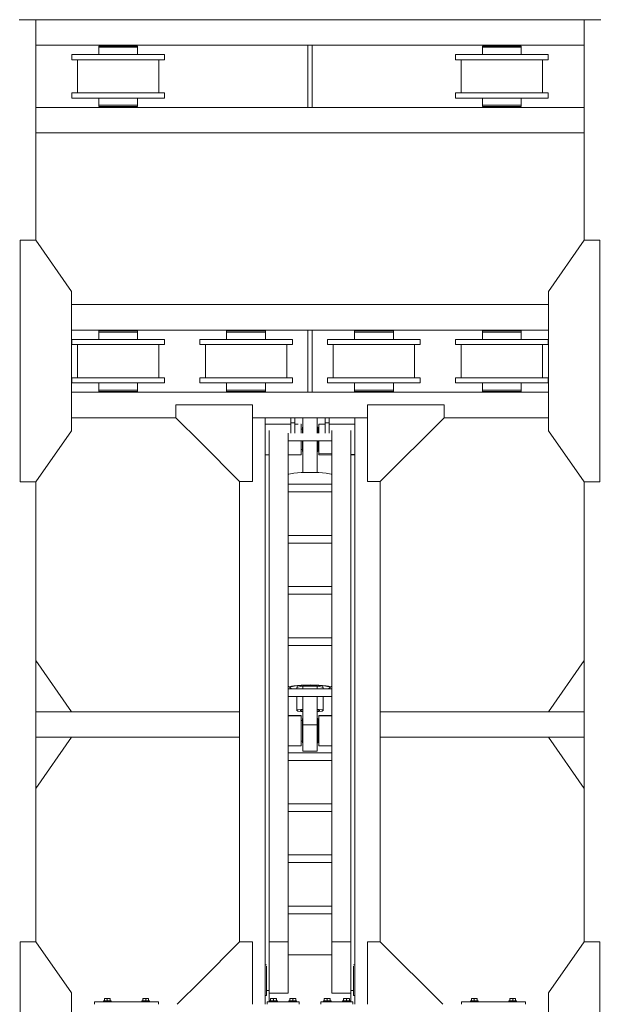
# Model space of a CAD drawing. Header units: millimetres. Extents: x 11264 to 19674, y -752784 to -746844.
# Tile 52 of 56: x 17952 to 18301, y -748129 to -747536. Entities that reach past the tile are written whole.
import ezdxf

# ---------------------------------------------------------------- set-up
doc = ezdxf.new("R2010")
doc.units = ezdxf.units.MM
doc.header["$MEASUREMENT"] = 0
doc.linetypes.add('DGN Style 1', pattern=[238.072395, 0.396127, -237.676268])
for name, color, linetype, lineweight in [('Main Cradle', 7, 'Continuous', 0), ('Main Cradle Blocks', 7, 'Continuous', 0), ('Main Cradle Hydraulic Arm Support', 7, 'Continuous', 0)]:
    doc.layers.add(name, color=color, linetype=linetype, lineweight=lineweight)

# ---------------------------------------------------------------- blocks, each defined once
blk = doc.blocks.new('*U103')
at = {"layer": 'Main Cradle', "color": 7, "linetype": 'Continuous', "lineweight": 0}
for p, q in [((-74.9, 1122.6), (-174.9, 1122.6)), ((59.1, 1122.6), (-58.9, 1122.6)), ((175.1, 1122.6), (75.1, 1122.6)), ((-932.6, -28), (-1072.5, 172)), ((932.6, -28), (1072.6, 172)), ((-1072.6, -328), (-932.6, -128)), ((1072.6, -328), (932.6, -128))]:
    blk.add_line(p, q, dxfattribs=at)
at = {"layer": 'Main Cradle Hydraulic Arm Support', "color": 7, "linetype": 'Continuous', "lineweight": 0, "ltscale": 0.154083}
for p, q in [((525.1, 1172.6), (427.5, 1172.6)), ((427.5, -1081), (519.1, -1172.6))]:
    blk.add_line(p, q, dxfattribs=at)
at = {"layer": 'Main Cradle Hydraulic Arm Support', "color": 7, "linetype": 'Continuous', "lineweight": 0}
for p, q in [((-174.9, -1172.6), (-174.9, 1122.6)), ((-74.9, 1102.6), (-74.9, 1122.6)), ((-58.9, 1122.6), (-74.9, 1122.6)), ((-58.9, 1122.6), (-58.9, 1102.6)), ((59.1, 1122.6), (59.1, 1102.6)), ((59.1, 1122.6), (75.1, 1122.6)), ((75.1, 1102.6), (75.1, 1122.6)), ((175.1, -1172.6), (175.1, 1122.6)), ((-74.9, 1097.6), (-174.9, 1097.6)), ((-74.9, 1061.9), (-74.9, 1102.6)), ((-74.9, 1102.6), (-58.9, 1102.6)), ((-58.9, 1102.6), (-58.9, 1061.9)), ((-37.7, 1097.6), (-58.9, 1097.6)), ((-35, 1097.6), (-35.5, 1097.6)), ((-35, 1097.6), (-35, 1093.1)), ((-27.5, 1085), (-30, 1085)), ((30, 1085), (27.5, 1085)), ((35, 1093.1), (35, 1097.6)), ((35, 1097.6), (35.9, 1097.6)), ((45.8, 1097.6), (59.1, 1097.6)), ((75.1, 1102.6), (59.1, 1102.6)), ((59.1, 1102.6), (59.1, 1061.9)), ((75.1, 1061.9), (75.1, 1102.6)), ((75.1, 1097.6), (175.1, 1097.6)), ((-160, -927.7), (-160, 1072.6)), ((-85, -927.7), (-85, 1072.6)), ((-30, 1077.6), (-35, 1077.6)), ((-35, 1077.6), (-30, 1077.6)), ((35, 1077.6), (30, 1077.6)), ((30, 1077.6), (35, 1077.6)), ((30, 1077.6), (35, 1077.6)), ((85.1, 1031.9), (85.1, 1061.9)), ((160.1, -927.7), (160.1, 1072.6)), ((85.1, 1031.9), (-85, 1031.9)), ((85.1, 1031.9), (85.1, -927.7)), ((-160, 979), (-174.9, 978.6)), ((-174.9, 977.6), (-160, 977.6)), ((-160, 982.2), (-160, 982.2)), ((-35, 997.7), (-30, 997.7)), ((-30, 997.7), (-35, 997.7)), ((-30, 997.7), (-35, 997.7)), ((-35, 997.7), (-30, 997.7)), ((-35, 997.6), (-30, 997.6)), ((-27.5, 990.3), (-30, 990.3)), ((30, 990.3), (27.5, 990.3)), ((30, 997.7), (35, 997.7)), ((35, 997.7), (30, 997.7)), ((30, 997.7), (35, 997.7)), ((30, 997.6), (35, 997.6)), ((85.1, 977.6), (37.6, 977.6)), ((160.1, 982.2), (160.1, 982.2)), ((175.1, 977.6), (160.1, 977.6)), ((27.5, 908.6), (-27.5, 908.6)), ((83.2, 901.9), (85.1, 900.7)), ((-274.9, 872.6), (-274.9, -28)), ((85.1, 861.9), (-85, 861.9)), ((275.1, 872.6), (275.1, -28)), ((-85, 831.9), (85.1, 831.9)), ((-85, 661.9), (85.1, 661.9)), ((85.1, 631.9), (-85, 631.9)), ((-85, 461.9), (85.1, 461.9)), ((85.1, 431.9), (-85, 431.9)), ((-85, 261.9), (85.1, 261.9)), ((85.1, 231.9), (-85, 231.9)), ((-85, 61.9), (85.1, 61.9)), ((-51, 66.4), (-51, 61.9)), ((-50, 73.8), (-50, 67)), ((-27.5, 72.6), (-27.5, 61.9)), ((-27.5, 72.6), (27.5, 72.6)), ((27.5, 61.9), (27.5, 72.6)), ((50, 67), (50, 73.8)), ((51, 61.9), (51, 66.4)), ((80, 66.4), (80, 66.4)), ((85.1, 31.9), (-85, 31.9)), ((-51, 31.9), (-51, -23)), ((-27.5, 31.9), (-27.5, -78.9)), ((27.5, -78.9), (27.5, 31.9)), ((51, -23), (51, 31.9)), ((-1072.6, -28), (-274.9, -28)), ((-274.9, -28), (-274.9, -128)), ((427.5, -28), (275.1, -28)), ((275.1, -28), (275.1, -128)), ((1072.6, -28), (427.5, -28)), ((-85, -42.8), (-34.9, -42.9)), ((-34.9, -44.4), (-35, -44.4)), ((-34.9, -42.9), (-34.9, -44.4)), ((-30, -54.7), (-27.5, -54.7)), ((27.5, -54.7), (30, -54.7)), ((30, -62.4), (35, -62.4)), ((35, -42.9), (85.1, -42.9)), ((27.5, -78.9), (-27.5, -78.9)), ((27.5, -109.6), (27.5, -78.9)), ((-1072.6, -128), (-274.9, -128)), ((-274.9, -128), (-274.9, -928.6)), ((-274.9, -128), (-274.9, -128)), ((-30, -142.4), (-34.9, -142.4)), ((-27.5, -150), (-30, -150)), ((30, -150), (27.5, -150)), ((35, -142.4), (30, -142.4)), ((427.5, -128), (275.1, -128)), ((275.1, -128), (275.1, -928.6)), ((275.1, -128), (275.1, -128)), ((1072.6, -128), (427.5, -128)), ((-85, -188.1), (85.1, -188.1)), ((85.1, -218.1), (-85, -218.1)), ((-85, -388.1), (85.1, -388.1)), ((85.1, -418.1), (-85, -418.1)), ((-85, -588.1), (85.1, -588.1)), ((85.1, -618.1), (-85, -618.1)), ((-85, -788.1), (85.1, -788.1)), ((85.1, -818.1), (-85, -818.1)), ((-160, -874.9), (-160, -874.9)), ((160.1, -874.9), (160.1, -874.9)), ((-160, -1128.8), (-160, -927.7)), ((-160, -927.7), (-85, -927.7)), ((-85, -1128.8), (-85, -927.7)), ((85.1, -927.7), (85.1, -1128.8)), ((160.1, -927.7), (85.1, -927.7)), ((160.1, -927.7), (160.1, -1128.8)), ((-85, -978.8), (85.1, -978.8)), ((-174.9, -1018.8), (-170.7, -1018.8)), ((-170.7, -1018.8), (-169.7, -1018.8)), ((-169.7, -1018.8), (-169.6, -1018.8)), ((169.7, -1018.8), (169.8, -1018.8)), ((169.8, -1018.8), (170.8, -1018.8)), ((170.8, -1018.8), (175.1, -1018.8)), ((160.1, -1040.5), (160.1, -1078.8)), ((160.1, -1106.4), (160.1, -1106.4)), ((-170.1, -1138.8), (-174.9, -1138.8)), ((-160, -1118.6), (-169.6, -1118.6)), ((-160, -1118.6), (-169.6, -1118.6)), ((-169.6, -1118.8), (-160, -1118.8)), ((-160, -1128.8), (-85, -1128.8)), ((85.1, -1128.8), (160.1, -1128.8)), ((169.7, -1118.7), (160.1, -1118.7)), ((160.1, -1118.8), (169.7, -1118.8)), ((175.1, -1138.8), (170.2, -1138.8))]:
    blk.add_line(p, q, dxfattribs=at)
at = {"layer": 'Main Cradle Hydraulic Arm Support', "color": 7, "linetype": 'Continuous', "lineweight": 0, "ltscale": 0.154083, "extrusion": (0, 0, -1), "flags": 128}
for points in [[(524.9, 1172.6), (224.9, 1172.6), (224.9, 872.6), (274.9, 872.6), (524.9, 1122.6), (524.9, 1172.6)], [(-427.5, 1172.6), (-225.1, 1172.6), (-225.1, 872.6), (-275.1, 872.6), (-427.5, 1025.1)], [(-427.5, 1025.1), (-525.1, 1122.6), (-525.1, 1172.6)], [(224.9, -1172.6), (224.9, -928.6), (274.9, -928.6), (518.9, -1172.6)], [(-225.1, -1172.6), (-225.1, -928.6), (-275.1, -928.6), (-427.5, -1081)]]:
    blk.add_lwpolyline(points, dxfattribs=at)
at = {"layer": 'Main Cradle Hydraulic Arm Support', "color": 7, "linetype": 'Continuous', "lineweight": 0, "extrusion": (0, 0, -1), "flags": 128}
for points in [[(27.5, 1122.6), (27.5, 1108.5), (27.5, 1081.9), (27.5, 1061.9)], [(-27.5, 1122.6), (-27.5, 1108.5), (-27.5, 1081.9), (-27.5, 1061.9)], [(35, 1093.1), (35, 1080.1), (35, 1061.9)], [(30, 1061.9), (30, 1062.9), (30, 1076.6), (30, 1084.4), (30, 1085), (30, 1085)], [(-30, 1061.9), (-30, 1062.9), (-30, 1076.6), (-30, 1084.4), (-30, 1085), (-30, 1085)], [(-35, 1061.9), (-35, 1080.1), (-35, 1093.1)], [(-75.1, 1097.6), (-75.1, 1097.6), (-75.1, 1097.6)], [(35, 1031.9), (35, 1014.7), (35, 995.2), (35, 982.2), (85, 980.9)], [(30, 990.3), (30, 996.8), (30, 1009.6), (30, 1026.6), (30, 1031.9)], [(27.5, 1031.9), (27.5, 908.6), (27.5, 908)], [(-27.5, 1031.9), (-27.5, 908.6), (-27.5, 908)], [(-30, 990.3), (-30, 996.8), (-30, 1009.6), (-30, 1026.6), (-30, 1031.9)], [(-35.6, 977.6), (-35, 977.6), (-35, 982.2), (-35, 995.2), (-35, 1014.7), (-35, 1031.9)], [(85, 977.6), (35, 977.6), (35, 982.2), (85, 980.9)], [(-83.2, 901.9), (-63.7, 905.4), (-34.5, 907.8), (0, 908.6), (34.4, 907.8), (63.6, 905.4), (83.1, 901.9), (85, 900.7)], [(27.5, 908), (0, 908.6), (-27.5, 908)], [(-85.1, 69.5), (-83.2, 70.6), (-63.7, 74.1), (-34.5, 76.5), (0, 77.3), (34.4, 76.5), (63.6, 74.1), (83.1, 70.6), (85, 69.5)], [(85, 63.4), (83.1, 62.2), (81.4, 61.9)], [(-80, 66.4), (-74, 70.1), (-56.6, 73.3), (-30.7, 75.4), (0, 76.1), (30.6, 75.4), (56.5, 73.3), (73.9, 70.1), (80, 66.4), (80, 66.4)], [(80, 66.4), (73.9, 62.7), (69.6, 61.9)], [(27.5, 71.5), (36, 70.8), (47.1, 68.8), (51, 66.4), (51, 66.4)], [(-51, 66.4), (-47.2, 68.8), (-36.1, 70.8), (-27.5, 71.5)], [(-69.7, 61.9), (-74, 62.7), (-80, 66.4)], [(-81.5, 61.9), (-83.2, 62.2), (-85.1, 63.4)], [(274.9, -28.4), (274.9, -28), (274.9, -28)], [(27.5, -17.9), (36, -18.6), (47.1, -20.6), (51, -23), (47.1, -25.3), (36, -27.3), (27.5, -28)], [(38, -23), (35.1, -21.2), (27.5, -19.8)], [(27.5, -26.1), (35.1, -24.7), (38, -23)], [(-51, -23), (-47.2, -20.6), (-36.1, -18.6), (-27.5, -17.9)], [(-27.5, -19.8), (-35.2, -21.2), (-38, -23), (-35.2, -24.7), (-27.5, -26.1)], [(-27.5, -28), (-36.1, -27.3), (-47.2, -25.3), (-51, -23)], [(-275.1, -28), (-275.1, -28), (-275.1, -28.4)], [(85, -43.4), (34.9, -44.4), (34.9, -50.4), (34.9, -54.7), (34.9, -72.3), (34.9, -94.4), (34.9, -117.8), (34.9, -138.8), (34.9, -154.3), (34.9, -161.8), (85, -161.9)], [(30, -150), (30, -144.3), (30, -132.1), (30, -115.4), (30, -96.8), (30, -78.9), (30, -64.7), (30, -56.2), (30, -54.7)], [(-30, -150), (-30, -144.3), (-30, -132.1), (-30, -115.4), (-30, -96.8), (-30, -78.9), (-30, -64.7), (-30, -56.2), (-30, -54.7)], [(-35.1, -44.4), (-35, -44.4), (-35, -42.9)], [(-85.1, -161.8), (-35, -161.8), (-35, -154.3), (-35, -138.8), (-35, -117.8), (-35, -94.4), (-35, -72.3), (-35, -54.7), (-35, -44.4), (-85.1, -43.4)], [(-27.5, -109.6), (-27.5, -139.2), (-27.5, -163.3), (-27.5, -178.4), (-27.5, -182.2), (27.5, -182.2), (27.5, -178.4), (27.5, -163.3), (27.5, -139.2), (27.5, -109.6), (27.5, -78.9)], [(169.6, -1023.3), (169.6, -1036.3), (169.6, -1055.8), (169.6, -1078.8), (169.6, -1101.7), (169.6, -1121.2), (169.6, -1134.2), (169.6, -1138.8), (169.7, -1138.8)], [(-169.8, -1138.8), (-169.7, -1138.8), (-169.7, -1134.2), (-169.7, -1121.2), (-169.7, -1101.7), (-169.7, -1078.8), (-169.7, -1055.8), (-169.7, -1036.3), (-169.7, -1023.3)], [(160, -1162.6), (160, -1149.5), (160, -1128.8)], [(-160.1, -1128.8), (-160.1, -1149.5), (-160.1, -1162.6)]]:
    blk.add_lwpolyline(points, dxfattribs=at)
blk = doc.blocks.new('*U58')
at = {"layer": 'Main Cradle', "color": 7, "linetype": 'Continuous', "lineweight": 0}
for p, q in [((2492.56, 2278.47), (2482.56, 2278.47)), ((2492.56, 2278.47), (2823.1, 2278.47)), ((2492.56, 2278.47), (2492.56, 2145.46)), ((2823.1, 2278.47), (2823.1, 2145.46)), ((2823.1, 2278.47), (2833.1, 2278.47)), ((2492.56, 2263.06), (2656.59, 2263.06)), ((2530.52, 2262.6), (2554, 2262.6)), ((2530.52, 2262.6), (2536.1, 2262.6)), ((2530.52, 2262.6), (2530.52, 2261.83)), ((2530.52, 2261.83), (2554, 2261.83)), ((2530.52, 2261.83), (2554, 2261.83)), ((2530.52, 2261.83), (2530.52, 2261.83)), ((2530.52, 2261.83), (2530.52, 2257.44)), ((2536.1, 2263.06), (2536.1, 2262.6)), ((2548.43, 2262.6), (2536.1, 2262.6)), ((2548.43, 2262.6), (2548.43, 2263.06)), ((2548.43, 2262.6), (2554, 2262.6)), ((2548.43, 2262.6), (2548.43, 2262.6)), ((2548.43, 2261.83), (2548.43, 2261.83)), ((2554, 2261.83), (2554, 2262.6)), ((2554, 2257.44), (2554, 2261.83)), ((2659.06, 2263.06), (2823.1, 2263.06)), ((2761.65, 2262.6), (2785.13, 2262.6)), ((2761.65, 2262.6), (2767.23, 2262.6)), ((2761.65, 2262.6), (2761.65, 2261.83)), ((2761.65, 2261.83), (2785.13, 2261.83)), ((2761.65, 2261.83), (2785.13, 2261.83)), ((2761.65, 2261.83), (2761.65, 2261.83)), ((2761.65, 2261.83), (2761.65, 2257.44)), ((2767.23, 2263.06), (2767.23, 2262.6)), ((2779.55, 2262.6), (2767.23, 2262.6)), ((2779.55, 2262.6), (2779.55, 2263.06)), ((2779.55, 2262.6), (2785.13, 2262.6)), ((2779.55, 2262.6), (2779.55, 2262.6)), ((2779.55, 2261.83), (2779.55, 2261.83)), ((2785.13, 2261.83), (2785.13, 2262.6)), ((2785.13, 2257.44), (2785.13, 2261.83)), ((2514.34, 2257.44), (2530.52, 2257.44)), ((2514.34, 2257.44), (2514.34, 2254.36)), ((2514.34, 2257.44), (2570.18, 2257.44)), ((2554, 2257.44), (2530.52, 2257.44)), ((2554, 2257.44), (2570.18, 2257.44)), ((2554, 2257.44), (2554, 2257.44)), ((2570.18, 2254.36), (2570.18, 2257.44)), ((2745.47, 2257.44), (2761.65, 2257.44)), ((2745.47, 2257.44), (2745.47, 2254.36)), ((2745.47, 2257.44), (2801.31, 2257.44)), ((2785.13, 2257.44), (2761.65, 2257.44)), ((2785.13, 2257.44), (2801.31, 2257.44)), ((2785.13, 2257.44), (2785.13, 2257.44)), ((2801.31, 2254.36), (2801.31, 2257.44)), ((2514.34, 2254.36), (2570.18, 2254.36)), ((2517.76, 2254.36), (2530.52, 2254.36)), ((2517.76, 2254.36), (2517.76, 2234.33)), ((2517.76, 2254.36), (2566.76, 2254.36)), ((2530.52, 2254.36), (2522.39, 2254.36)), ((2562.14, 2254.36), (2522.39, 2254.36)), ((2554, 2254.36), (2566.76, 2254.36)), ((2562.14, 2254.36), (2554, 2254.36)), ((2554, 2254.36), (2554, 2254.36)), ((2566.76, 2234.33), (2566.76, 2254.36)), ((2745.47, 2254.36), (2801.31, 2254.36)), ((2748.89, 2254.36), (2761.65, 2254.36)), ((2748.89, 2254.36), (2748.89, 2234.33)), ((2748.89, 2254.36), (2797.89, 2254.36)), ((2761.65, 2254.36), (2753.51, 2254.36)), ((2793.27, 2254.36), (2753.51, 2254.36)), ((2785.13, 2254.36), (2797.89, 2254.36)), ((2793.27, 2254.36), (2785.13, 2254.36)), ((2785.13, 2254.36), (2785.13, 2254.36)), ((2797.89, 2234.33), (2797.89, 2254.36)), ((2514.34, 2234.33), (2517.76, 2234.33)), ((2514.34, 2234.33), (2514.34, 2231.24)), ((2514.34, 2234.33), (2570.18, 2234.33)), ((2530.52, 2234.33), (2522.39, 2234.33)), ((2562.14, 2234.33), (2554, 2234.33)), ((2566.76, 2234.33), (2570.18, 2234.33)), ((2570.18, 2231.24), (2570.18, 2234.33)), ((2745.47, 2234.33), (2748.89, 2234.33)), ((2745.47, 2234.33), (2745.47, 2231.24)), ((2745.47, 2234.33), (2801.31, 2234.33)), ((2761.65, 2234.33), (2753.51, 2234.33)), ((2793.27, 2234.33), (2785.13, 2234.33)), ((2797.89, 2234.33), (2801.31, 2234.33)), ((2801.31, 2231.24), (2801.31, 2234.33)), ((2514.34, 2231.24), (2570.18, 2231.24)), ((2530.52, 2231.24), (2530.52, 2226.85)), ((2530.52, 2226.85), (2554, 2226.85)), ((2530.52, 2226.85), (2530.52, 2226.08)), ((2530.52, 2226.85), (2554, 2226.85)), ((2530.52, 2226.08), (2554, 2226.08)), ((2536.1, 2226.08), (2536.1, 2225.62)), ((2548.43, 2226.08), (2548.43, 2226.08)), ((2548.43, 2225.62), (2548.43, 2226.08)), ((2554, 2231.24), (2554, 2231.24)), ((2554, 2226.85), (2554, 2231.24)), ((2554, 2226.85), (2554, 2226.85)), ((2554, 2226.08), (2554, 2226.85)), ((2745.47, 2231.24), (2801.31, 2231.24)), ((2761.65, 2231.24), (2761.65, 2226.85)), ((2761.65, 2226.85), (2785.13, 2226.85)), ((2761.65, 2226.85), (2761.65, 2226.08)), ((2761.65, 2226.85), (2785.13, 2226.85)), ((2761.65, 2226.08), (2785.13, 2226.08)), ((2767.23, 2226.08), (2767.23, 2225.62)), ((2779.55, 2226.08), (2779.55, 2226.08)), ((2779.55, 2225.62), (2779.55, 2226.08)), ((2785.13, 2231.24), (2785.13, 2231.24)), ((2785.13, 2226.85), (2785.13, 2231.24)), ((2785.13, 2226.85), (2785.13, 2226.85)), ((2785.13, 2226.08), (2785.13, 2226.85)), ((2492.56, 2225.62), (2656.59, 2225.62)), ((2659.06, 2225.62), (2823.1, 2225.62)), ((2492.56, 2210.21), (2823.1, 2210.21)), ((2514.13, 2106.79), (2801.52, 2106.79)), ((2514.13, 2091.38), (2656.59, 2091.38)), ((2530.52, 2090.91), (2554, 2090.91)), ((2530.52, 2090.91), (2536.1, 2090.91)), ((2530.52, 2090.91), (2530.52, 2090.14)), ((2530.52, 2090.14), (2554, 2090.14)), ((2530.52, 2090.14), (2554, 2090.14)), ((2530.52, 2090.14), (2530.52, 2090.14)), ((2530.52, 2090.14), (2530.52, 2085.75)), ((2536.1, 2091.38), (2536.1, 2090.91)), ((2548.43, 2090.91), (2536.1, 2090.91)), ((2548.43, 2090.91), (2548.43, 2091.38)), ((2548.43, 2090.91), (2554, 2090.91)), ((2548.43, 2090.91), (2548.43, 2090.91)), ((2548.43, 2090.14), (2548.43, 2090.14)), ((2554, 2090.14), (2554, 2090.91)), ((2554, 2085.75), (2554, 2090.14)), ((2607.56, 2090.91), (2631.05, 2090.91)), ((2607.56, 2090.91), (2613.14, 2090.91)), ((2607.56, 2090.91), (2607.56, 2090.14)), ((2607.56, 2090.14), (2631.05, 2090.14)), ((2607.56, 2090.14), (2631.05, 2090.14)), ((2607.56, 2090.14), (2607.56, 2090.14)), ((2607.56, 2090.14), (2607.56, 2085.75)), ((2613.14, 2091.38), (2613.14, 2090.91)), ((2625.47, 2090.91), (2613.14, 2090.91)), ((2625.47, 2090.91), (2625.47, 2091.38)), ((2625.47, 2090.91), (2631.05, 2090.91)), ((2625.47, 2090.91), (2625.47, 2090.91)), ((2625.47, 2090.14), (2625.47, 2090.14)), ((2631.05, 2090.14), (2631.05, 2090.91)), ((2631.05, 2085.75), (2631.05, 2090.14)), ((2659.06, 2091.38), (2801.52, 2091.38)), ((2684.61, 2090.91), (2708.09, 2090.91)), ((2684.61, 2090.91), (2690.18, 2090.91)), ((2684.61, 2090.91), (2684.61, 2090.14)), ((2684.61, 2090.14), (2708.09, 2090.14)), ((2684.61, 2090.14), (2708.09, 2090.14)), ((2684.61, 2090.14), (2684.61, 2090.14)), ((2684.61, 2090.14), (2684.61, 2085.75)), ((2690.18, 2091.38), (2690.18, 2090.91)), ((2702.51, 2090.91), (2690.18, 2090.91)), ((2702.51, 2090.91), (2702.51, 2091.38)), ((2702.51, 2090.91), (2708.09, 2090.91)), ((2702.51, 2090.91), (2702.51, 2090.91)), ((2702.51, 2090.14), (2702.51, 2090.14)), ((2708.09, 2090.14), (2708.09, 2090.91)), ((2708.09, 2085.75), (2708.09, 2090.14)), ((2761.65, 2090.91), (2785.13, 2090.91)), ((2761.65, 2090.91), (2767.23, 2090.91)), ((2761.65, 2090.91), (2761.65, 2090.14)), ((2761.65, 2090.14), (2785.13, 2090.14)), ((2761.65, 2090.14), (2785.13, 2090.14)), ((2761.65, 2090.14), (2761.65, 2090.14)), ((2761.65, 2090.14), (2761.65, 2085.75)), ((2767.23, 2091.38), (2767.23, 2090.91)), ((2779.55, 2090.91), (2767.23, 2090.91)), ((2779.55, 2090.91), (2779.55, 2091.38)), ((2779.55, 2090.91), (2785.13, 2090.91)), ((2779.55, 2090.91), (2779.55, 2090.91)), ((2779.55, 2090.14), (2779.55, 2090.14)), ((2785.13, 2090.14), (2785.13, 2090.91)), ((2785.13, 2085.75), (2785.13, 2090.14)), ((2514.34, 2085.75), (2530.52, 2085.75)), ((2514.34, 2085.75), (2514.34, 2082.67)), ((2514.34, 2085.75), (2570.18, 2085.75)), ((2554, 2085.75), (2530.52, 2085.75)), ((2554, 2085.75), (2570.18, 2085.75)), ((2554, 2085.75), (2554, 2085.75)), ((2570.18, 2082.67), (2570.18, 2085.75)), ((2591.39, 2085.75), (2607.56, 2085.75)), ((2591.39, 2085.75), (2591.39, 2082.67)), ((2591.39, 2085.75), (2647.23, 2085.75)), ((2631.05, 2085.75), (2607.56, 2085.75)), ((2631.05, 2085.75), (2647.23, 2085.75)), ((2631.05, 2085.75), (2631.05, 2085.75)), ((2647.23, 2082.67), (2647.23, 2085.75)), ((2668.43, 2085.75), (2684.61, 2085.75)), ((2668.43, 2085.75), (2668.43, 2082.67)), ((2668.43, 2085.75), (2724.27, 2085.75)), ((2708.09, 2085.75), (2684.61, 2085.75)), ((2708.09, 2085.75), (2724.27, 2085.75)), ((2708.09, 2085.75), (2708.09, 2085.75)), ((2724.27, 2082.67), (2724.27, 2085.75)), ((2745.47, 2085.75), (2761.65, 2085.75)), ((2745.47, 2085.75), (2745.47, 2082.67)), ((2745.47, 2085.75), (2801.31, 2085.75)), ((2785.13, 2085.75), (2761.65, 2085.75)), ((2785.13, 2085.75), (2801.31, 2085.75)), ((2785.13, 2085.75), (2785.13, 2085.75)), ((2801.31, 2082.67), (2801.31, 2085.75)), ((2514.34, 2082.67), (2570.18, 2082.67)), ((2517.76, 2082.67), (2530.52, 2082.67)), ((2517.76, 2082.67), (2517.76, 2062.64)), ((2517.76, 2082.67), (2566.76, 2082.67)), ((2530.52, 2082.67), (2522.39, 2082.67)), ((2562.14, 2082.67), (2522.39, 2082.67)), ((2554, 2082.67), (2566.76, 2082.67)), ((2562.14, 2082.67), (2554, 2082.67)), ((2554, 2082.67), (2554, 2082.67)), ((2566.76, 2062.64), (2566.76, 2082.67)), ((2591.39, 2082.67), (2647.23, 2082.67)), ((2594.81, 2082.67), (2607.56, 2082.67)), ((2594.81, 2082.67), (2594.81, 2062.64)), ((2594.81, 2082.67), (2643.8, 2082.67)), ((2607.56, 2082.67), (2599.43, 2082.67)), ((2639.18, 2082.67), (2599.43, 2082.67)), ((2631.05, 2082.67), (2643.8, 2082.67)), ((2639.18, 2082.67), (2631.05, 2082.67)), ((2631.05, 2082.67), (2631.05, 2082.67)), ((2643.8, 2062.64), (2643.8, 2082.67)), ((2668.43, 2082.67), (2724.27, 2082.67)), ((2671.85, 2082.67), (2684.61, 2082.67)), ((2671.85, 2082.67), (2671.85, 2062.64)), ((2671.85, 2082.67), (2720.85, 2082.67)), ((2684.61, 2082.67), (2676.47, 2082.67)), ((2716.22, 2082.67), (2676.47, 2082.67)), ((2708.09, 2082.67), (2720.85, 2082.67)), ((2716.22, 2082.67), (2708.09, 2082.67)), ((2708.09, 2082.67), (2708.09, 2082.67)), ((2720.85, 2062.64), (2720.85, 2082.67)), ((2745.47, 2082.67), (2801.31, 2082.67)), ((2748.89, 2082.67), (2761.65, 2082.67)), ((2748.89, 2082.67), (2748.89, 2062.64)), ((2748.89, 2082.67), (2797.89, 2082.67)), ((2761.65, 2082.67), (2753.51, 2082.67)), ((2793.27, 2082.67), (2753.51, 2082.67)), ((2785.13, 2082.67), (2797.89, 2082.67)), ((2793.27, 2082.67), (2785.13, 2082.67)), ((2785.13, 2082.67), (2785.13, 2082.67)), ((2797.89, 2062.64), (2797.89, 2082.67)), ((2514.34, 2062.64), (2517.76, 2062.64)), ((2514.34, 2062.64), (2514.34, 2059.56)), ((2514.34, 2062.64), (2570.18, 2062.64)), ((2530.52, 2062.64), (2522.39, 2062.64)), ((2562.14, 2062.64), (2554, 2062.64)), ((2566.76, 2062.64), (2570.18, 2062.64)), ((2570.18, 2059.56), (2570.18, 2062.64)), ((2591.39, 2062.64), (2594.81, 2062.64)), ((2591.39, 2062.64), (2591.39, 2059.56)), ((2591.39, 2062.64), (2647.23, 2062.64)), ((2607.56, 2062.64), (2599.43, 2062.64)), ((2639.18, 2062.64), (2631.05, 2062.64)), ((2643.8, 2062.64), (2647.23, 2062.64)), ((2647.23, 2059.56), (2647.23, 2062.64)), ((2668.43, 2062.64), (2671.85, 2062.64)), ((2668.43, 2062.64), (2668.43, 2059.56)), ((2668.43, 2062.64), (2724.27, 2062.64)), ((2684.61, 2062.64), (2676.47, 2062.64)), ((2716.22, 2062.64), (2708.09, 2062.64)), ((2720.85, 2062.64), (2724.27, 2062.64)), ((2724.27, 2059.56), (2724.27, 2062.64)), ((2745.47, 2062.64), (2748.89, 2062.64)), ((2745.47, 2062.64), (2745.47, 2059.56)), ((2745.47, 2062.64), (2801.31, 2062.64)), ((2761.65, 2062.64), (2753.51, 2062.64)), ((2793.27, 2062.64), (2785.13, 2062.64)), ((2797.89, 2062.64), (2801.31, 2062.64)), ((2801.31, 2059.56), (2801.31, 2062.64)), ((2514.13, 2053.93), (2656.59, 2053.93)), ((2514.34, 2059.56), (2570.18, 2059.56)), ((2530.52, 2059.56), (2530.52, 2055.17)), ((2530.52, 2055.17), (2554, 2055.17)), ((2530.52, 2055.17), (2530.52, 2054.4)), ((2530.52, 2055.17), (2554, 2055.17)), ((2530.52, 2054.4), (2554, 2054.4)), ((2536.1, 2054.4), (2536.1, 2053.93)), ((2548.43, 2054.4), (2548.43, 2054.4)), ((2548.43, 2053.93), (2548.43, 2054.4)), ((2554, 2059.56), (2554, 2059.56)), ((2554, 2055.17), (2554, 2059.56)), ((2554, 2055.17), (2554, 2055.17)), ((2554, 2054.4), (2554, 2055.17)), ((2591.39, 2059.56), (2647.23, 2059.56)), ((2607.56, 2059.56), (2607.56, 2055.17)), ((2607.56, 2055.17), (2631.05, 2055.17)), ((2607.56, 2055.17), (2607.56, 2054.4)), ((2607.56, 2055.17), (2631.05, 2055.17)), ((2607.56, 2054.4), (2631.05, 2054.4)), ((2613.14, 2054.4), (2613.14, 2053.93)), ((2625.47, 2054.4), (2625.47, 2054.4)), ((2625.47, 2053.93), (2625.47, 2054.4)), ((2631.05, 2059.56), (2631.05, 2059.56)), ((2631.05, 2055.17), (2631.05, 2059.56)), ((2631.05, 2055.17), (2631.05, 2055.17)), ((2631.05, 2054.4), (2631.05, 2055.17)), ((2659.06, 2053.93), (2801.52, 2053.93)), ((2668.43, 2059.56), (2724.27, 2059.56)), ((2684.61, 2059.56), (2684.61, 2055.17)), ((2684.61, 2055.17), (2708.09, 2055.17)), ((2684.61, 2055.17), (2684.61, 2054.4)), ((2684.61, 2055.17), (2708.09, 2055.17)), ((2684.61, 2054.4), (2708.09, 2054.4)), ((2690.18, 2054.4), (2690.18, 2053.93)), ((2702.51, 2054.4), (2702.51, 2054.4)), ((2702.51, 2053.93), (2702.51, 2054.4)), ((2708.09, 2059.56), (2708.09, 2059.56)), ((2708.09, 2055.17), (2708.09, 2059.56)), ((2708.09, 2055.17), (2708.09, 2055.17)), ((2708.09, 2054.4), (2708.09, 2055.17)), ((2745.47, 2059.56), (2801.31, 2059.56)), ((2761.65, 2059.56), (2761.65, 2055.17)), ((2761.65, 2055.17), (2785.13, 2055.17)), ((2761.65, 2055.17), (2761.65, 2054.4)), ((2761.65, 2055.17), (2785.13, 2055.17)), ((2761.65, 2054.4), (2785.13, 2054.4)), ((2767.23, 2054.4), (2767.23, 2053.93)), ((2779.55, 2054.4), (2779.55, 2054.4)), ((2779.55, 2053.93), (2779.55, 2054.4)), ((2785.13, 2059.56), (2785.13, 2059.56)), ((2785.13, 2055.17), (2785.13, 2059.56)), ((2785.13, 2055.17), (2785.13, 2055.17)), ((2785.13, 2054.4), (2785.13, 2055.17)), ((2514.13, 2038.53), (2576.93, 2038.53)), ((2630.86, 2038.53), (2646.27, 2038.53)), ((2648.73, 2038.53), (2666.92, 2038.53)), ((2669.38, 2038.53), (2684.79, 2038.53)), ((2738.72, 2038.53), (2801.52, 2038.53)), ((2492.56, 1999.85), (2492.56, 1815.01)), ((2823.1, 1999.85), (2823.1, 1815.01)), ((2492.56, 1815.01), (2492.56, 1722.62)), ((2823.1, 1815.01), (2823.1, 1722.62))]:
    blk.add_line(p, q, dxfattribs=at)
at = {"layer": 'Main Cradle', "color": 7, "linetype": 'Continuous', "lineweight": 0, "ltscale": 0.154083, "flags": 128}
for points in [[(2656.59, 2263.06), (2659.06, 2263.06), (2659.06, 2225.62), (2656.59, 2225.62), (2656.59, 2263.06)], [(2656.59, 2091.38), (2659.06, 2091.38), (2659.06, 2053.93), (2656.59, 2053.93), (2656.59, 2091.38)]]:
    blk.add_lwpolyline(points, dxfattribs=at)
at = {"layer": 'Main Cradle', "color": 7, "linetype": 'Continuous', "lineweight": 0, "flags": 128}
for points in [[(2492.56, 1999.85), (2514.13, 2030.67), (2514.13, 2114.64), (2492.56, 2145.46), (2483.31, 2145.46), (2483.31, 1999.85), (2492.56, 1999.85)], [(2823.1, 1999.85), (2801.52, 2030.67), (2801.52, 2114.64), (2823.09, 2145.46), (2832.34, 2145.46), (2832.34, 1999.85), (2823.1, 1999.85)], [(2492.56, 1577.01), (2514.13, 1607.82), (2514.13, 1691.8), (2492.56, 1722.62), (2483.31, 1722.62), (2483.31, 1577.01), (2492.56, 1577.01)], [(2823.1, 1577.01), (2801.52, 1607.82), (2801.52, 1691.8), (2823.09, 1722.62), (2832.34, 1722.62), (2832.34, 1577.01), (2823.1, 1577.01)]]:
    blk.add_lwpolyline(points, dxfattribs=at)
at = {"layer": 'Main Cradle Blocks', "color": 7, "linetype": 'Continuous', "lineweight": 0}
for p, q in [((2566.53, 1686.41), (2528.01, 1686.41)), ((2528.01, 1684.87), (2528.01, 1686.41)), ((2533.4, 1686.87), (2533.4, 1686.41)), ((2533.4, 1686.87), (2538.03, 1686.87)), ((2533.4, 1686.41), (2538.03, 1686.41)), ((2533.93, 1688.41), (2534.82, 1688.41)), ((2533.93, 1686.87), (2533.93, 1688.13)), ((2534.82, 1688.41), (2536.61, 1688.41)), ((2535.72, 1686.87), (2535.72, 1688.13)), ((2536.61, 1688.41), (2537.5, 1688.41)), ((2537.5, 1686.87), (2537.5, 1688.13)), ((2538.03, 1686.41), (2538.03, 1686.87)), ((2556.52, 1686.87), (2556.52, 1686.41)), ((2561.14, 1686.87), (2556.52, 1686.87)), ((2561.14, 1686.41), (2556.52, 1686.41)), ((2557.94, 1688.41), (2557.04, 1688.41)), ((2557.04, 1686.87), (2557.04, 1688.13)), ((2559.72, 1688.41), (2557.94, 1688.41)), ((2558.83, 1686.87), (2558.83, 1688.13)), ((2560.61, 1688.41), (2559.72, 1688.41)), ((2560.61, 1686.87), (2560.61, 1688.13)), ((2561.14, 1686.41), (2561.14, 1686.87)), ((2566.53, 1684.87), (2566.53, 1686.41)), ((2632.02, 1684.87), (2632.02, 1686.41)), ((2651.28, 1686.41), (2632.02, 1686.41)), ((2633.56, 1686.87), (2633.56, 1686.41)), ((2633.56, 1686.87), (2638.18, 1686.87)), ((2633.56, 1686.41), (2638.18, 1686.41)), ((2634.08, 1688.41), (2634.98, 1688.41)), ((2634.08, 1686.87), (2634.08, 1688.13)), ((2634.98, 1688.41), (2636.76, 1688.41)), ((2635.87, 1686.87), (2635.87, 1688.13)), ((2636.76, 1688.41), (2637.65, 1688.41)), ((2637.65, 1686.87), (2637.65, 1688.13)), ((2638.18, 1686.41), (2638.18, 1686.87)), ((2645.11, 1686.87), (2645.11, 1686.41)), ((2649.74, 1686.87), (2645.11, 1686.87)), ((2649.74, 1686.41), (2645.11, 1686.41)), ((2646.53, 1688.41), (2645.64, 1688.41)), ((2645.64, 1686.87), (2645.64, 1688.13)), ((2648.32, 1688.41), (2646.53, 1688.41)), ((2647.43, 1686.87), (2647.43, 1688.13)), ((2649.21, 1688.41), (2648.32, 1688.41)), ((2649.21, 1686.87), (2649.21, 1688.13)), ((2649.74, 1686.41), (2649.74, 1686.87)), ((2651.28, 1684.87), (2651.28, 1686.41)), ((2664.37, 1684.87), (2664.37, 1686.41)), ((2664.37, 1686.41), (2683.63, 1686.41)), ((2665.92, 1686.87), (2665.92, 1686.41)), ((2665.92, 1686.87), (2670.54, 1686.87)), ((2665.92, 1686.41), (2670.54, 1686.41)), ((2666.44, 1688.41), (2667.33, 1688.41)), ((2666.44, 1686.87), (2666.44, 1688.13)), ((2667.33, 1688.41), (2669.12, 1688.41)), ((2668.23, 1686.87), (2668.23, 1688.13)), ((2669.12, 1688.41), (2670.01, 1688.41)), ((2670.01, 1686.87), (2670.01, 1688.13)), ((2670.54, 1686.41), (2670.54, 1686.87)), ((2677.47, 1686.87), (2677.47, 1686.41)), ((2682.09, 1686.87), (2677.47, 1686.87)), ((2682.09, 1686.41), (2677.47, 1686.41)), ((2678.89, 1688.41), (2678, 1688.41)), ((2678, 1686.87), (2678, 1688.13)), ((2680.68, 1688.41), (2678.89, 1688.41)), ((2679.78, 1686.87), (2679.78, 1688.13)), ((2681.57, 1688.41), (2680.68, 1688.41)), ((2681.57, 1686.87), (2681.57, 1688.13)), ((2682.09, 1686.41), (2682.09, 1686.87)), ((2683.63, 1684.87), (2683.63, 1686.41)), ((2749.12, 1684.87), (2749.12, 1686.41)), ((2749.12, 1686.41), (2787.64, 1686.41)), ((2754.51, 1686.87), (2754.51, 1686.41)), ((2754.51, 1686.87), (2759.14, 1686.87)), ((2754.51, 1686.41), (2759.14, 1686.41)), ((2755.04, 1688.41), (2755.93, 1688.41)), ((2755.04, 1686.87), (2755.04, 1688.13)), ((2755.93, 1688.41), (2757.72, 1688.41)), ((2756.82, 1686.87), (2756.82, 1688.13)), ((2757.72, 1688.41), (2758.61, 1688.41)), ((2758.61, 1686.87), (2758.61, 1688.13)), ((2759.14, 1686.41), (2759.14, 1686.87)), ((2777.63, 1686.87), (2777.63, 1686.41)), ((2782.25, 1686.87), (2777.63, 1686.87)), ((2782.25, 1686.41), (2777.63, 1686.41)), ((2779.04, 1688.41), (2778.15, 1688.41)), ((2778.15, 1686.87), (2778.15, 1688.13)), ((2780.83, 1688.41), (2779.04, 1688.41)), ((2779.94, 1686.87), (2779.94, 1688.13)), ((2781.72, 1688.41), (2780.83, 1688.41)), ((2781.72, 1686.87), (2781.72, 1688.13)), ((2782.25, 1686.41), (2782.25, 1686.87)), ((2787.64, 1684.87), (2787.64, 1686.41))]:
    blk.add_line(p, q, dxfattribs=at)
for points in [[(2533.93, 1688.13), (2534.21, 1688.29), (2534.51, 1688.41), (2534.82, 1688.41)], [(2535.72, 1688.13), (2535.99, 1688.29), (2536.29, 1688.41), (2536.61, 1688.41)], [(2558.83, 1688.13), (2558.55, 1688.29), (2558.25, 1688.41), (2557.94, 1688.41)], [(2560.61, 1688.13), (2560.34, 1688.29), (2560.03, 1688.41), (2559.72, 1688.41)], [(2634.08, 1688.13), (2634.36, 1688.29), (2634.66, 1688.41), (2634.98, 1688.41)], [(2635.87, 1688.13), (2636.15, 1688.29), (2636.45, 1688.41), (2636.76, 1688.41)], [(2647.43, 1688.13), (2647.15, 1688.29), (2646.85, 1688.41), (2646.53, 1688.41)], [(2649.21, 1688.13), (2648.93, 1688.29), (2648.63, 1688.41), (2648.32, 1688.41)], [(2666.44, 1688.13), (2666.72, 1688.29), (2667.02, 1688.41), (2667.33, 1688.41)], [(2668.23, 1688.13), (2668.5, 1688.29), (2668.81, 1688.41), (2669.12, 1688.41)], [(2679.78, 1688.13), (2679.51, 1688.29), (2679.2, 1688.41), (2678.89, 1688.41)], [(2681.57, 1688.13), (2681.29, 1688.29), (2680.99, 1688.41), (2680.68, 1688.41)], [(2755.04, 1688.13), (2755.32, 1688.29), (2755.62, 1688.41), (2755.93, 1688.41)], [(2756.82, 1688.13), (2757.1, 1688.29), (2757.4, 1688.41), (2757.72, 1688.41)], [(2779.94, 1688.13), (2779.66, 1688.29), (2779.36, 1688.41), (2779.04, 1688.41)], [(2781.72, 1688.13), (2781.45, 1688.29), (2781.14, 1688.41), (2780.83, 1688.41)]]:
    blk.add_open_spline(points, degree=3, dxfattribs=at)
for points, knots in [([(2533.93, 1688.41), (2533.93, 1688.4), (2533.93, 1688.39), (2533.93, 1688.29), (2533.93, 1688.19), (2533.93, 1688.13)], [0, 0, 0, 0, 0.311532, 0.632762, 1, 1, 1, 1]), ([(2534.82, 1688.41), (2534.9, 1688.41), (2535.13, 1688.39), (2535.43, 1688.29), (2535.64, 1688.17), (2535.72, 1688.13)], [0, 0, 0, 0, 0.24869, 0.750117, 1, 1, 1, 1]), ([(2536.61, 1688.41), (2536.68, 1688.41), (2536.92, 1688.39), (2537.22, 1688.29), (2537.43, 1688.17), (2537.5, 1688.13)], [0, 0, 0, 0, 0.24869, 0.750117, 1, 1, 1, 1]), ([(2537.5, 1688.13), (2537.5, 1688.24), (2537.5, 1688.38), (2537.5, 1688.4), (2537.5, 1688.41)], [0, 0, 0, 0, 0.679357, 1, 1, 1, 1]), ([(2557.94, 1688.41), (2557.86, 1688.41), (2557.62, 1688.39), (2557.32, 1688.29), (2557.11, 1688.17), (2557.04, 1688.13)], [0, 0, 0, 0, 0.24869, 0.750117, 1, 1, 1, 1]), ([(2557.04, 1688.13), (2557.04, 1688.24), (2557.04, 1688.38), (2557.04, 1688.4), (2557.04, 1688.41)], [0, 0, 0, 0, 0.679357, 1, 1, 1, 1]), ([(2559.72, 1688.41), (2559.64, 1688.41), (2559.41, 1688.39), (2559.11, 1688.29), (2558.9, 1688.17), (2558.83, 1688.13)], [0, 0, 0, 0, 0.24869, 0.750117, 1, 1, 1, 1]), ([(2560.61, 1688.41), (2560.61, 1688.4), (2560.61, 1688.39), (2560.61, 1688.29), (2560.61, 1688.19), (2560.61, 1688.13)], [0, 0, 0, 0, 0.311532, 0.632762, 1, 1, 1, 1]), ([(2634.08, 1688.41), (2634.08, 1688.4), (2634.08, 1688.39), (2634.08, 1688.29), (2634.08, 1688.19), (2634.08, 1688.13)], [0, 0, 0, 0, 0.311532, 0.632762, 1, 1, 1, 1]), ([(2634.98, 1688.41), (2635.05, 1688.41), (2635.29, 1688.39), (2635.59, 1688.29), (2635.8, 1688.17), (2635.87, 1688.13)], [0, 0, 0, 0, 0.24869, 0.750117, 1, 1, 1, 1]), ([(2636.76, 1688.41), (2636.84, 1688.41), (2637.07, 1688.39), (2637.37, 1688.29), (2637.58, 1688.17), (2637.65, 1688.13)], [0, 0, 0, 0, 0.24869, 0.750117, 1, 1, 1, 1]), ([(2637.65, 1688.13), (2637.65, 1688.24), (2637.65, 1688.38), (2637.65, 1688.4), (2637.65, 1688.41)], [0, 0, 0, 0, 0.679357, 1, 1, 1, 1]), ([(2646.53, 1688.41), (2646.46, 1688.41), (2646.22, 1688.39), (2645.92, 1688.29), (2645.71, 1688.17), (2645.64, 1688.13)], [0, 0, 0, 0, 0.24869, 0.750117, 1, 1, 1, 1]), ([(2645.64, 1688.13), (2645.64, 1688.24), (2645.64, 1688.38), (2645.64, 1688.4), (2645.64, 1688.41)], [0, 0, 0, 0, 0.679357, 1, 1, 1, 1]), ([(2648.32, 1688.41), (2648.24, 1688.41), (2648.01, 1688.39), (2647.71, 1688.29), (2647.5, 1688.17), (2647.43, 1688.13)], [0, 0, 0, 0, 0.24869, 0.750117, 1, 1, 1, 1]), ([(2649.21, 1688.41), (2649.21, 1688.4), (2649.21, 1688.39), (2649.21, 1688.29), (2649.21, 1688.19), (2649.21, 1688.13)], [0, 0, 0, 0, 0.311532, 0.632762, 1, 1, 1, 1]), ([(2666.44, 1688.41), (2666.44, 1688.4), (2666.44, 1688.39), (2666.44, 1688.29), (2666.44, 1688.19), (2666.44, 1688.13)], [0, 0, 0, 0, 0.311532, 0.632762, 1, 1, 1, 1]), ([(2667.33, 1688.41), (2667.41, 1688.41), (2667.64, 1688.39), (2667.95, 1688.29), (2668.16, 1688.17), (2668.23, 1688.13)], [0, 0, 0, 0, 0.24869, 0.750117, 1, 1, 1, 1]), ([(2669.12, 1688.41), (2669.2, 1688.41), (2669.43, 1688.39), (2669.73, 1688.29), (2669.94, 1688.17), (2670.01, 1688.13)], [0, 0, 0, 0, 0.24869, 0.750117, 1, 1, 1, 1]), ([(2670.01, 1688.13), (2670.01, 1688.24), (2670.01, 1688.38), (2670.01, 1688.4), (2670.01, 1688.41)], [0, 0, 0, 0, 0.679357, 1, 1, 1, 1]), ([(2678.89, 1688.41), (2678.81, 1688.41), (2678.58, 1688.39), (2678.28, 1688.29), (2678.07, 1688.17), (2678, 1688.13)], [0, 0, 0, 0, 0.24869, 0.750117, 1, 1, 1, 1]), ([(2678, 1688.13), (2678, 1688.24), (2678, 1688.38), (2678, 1688.4), (2678, 1688.41)], [0, 0, 0, 0, 0.679357, 1, 1, 1, 1]), ([(2680.68, 1688.41), (2680.6, 1688.41), (2680.36, 1688.39), (2680.06, 1688.29), (2679.85, 1688.17), (2679.78, 1688.13)], [0, 0, 0, 0, 0.24869, 0.750117, 1, 1, 1, 1]), ([(2681.57, 1688.41), (2681.57, 1688.4), (2681.57, 1688.39), (2681.57, 1688.29), (2681.57, 1688.19), (2681.57, 1688.13)], [0, 0, 0, 0, 0.311532, 0.632762, 1, 1, 1, 1]), ([(2755.04, 1688.41), (2755.04, 1688.4), (2755.04, 1688.39), (2755.04, 1688.29), (2755.04, 1688.19), (2755.04, 1688.13)], [0, 0, 0, 0, 0.311532, 0.632762, 1, 1, 1, 1]), ([(2755.93, 1688.41), (2756.01, 1688.41), (2756.24, 1688.39), (2756.54, 1688.29), (2756.75, 1688.17), (2756.82, 1688.13)], [0, 0, 0, 0, 0.24869, 0.750117, 1, 1, 1, 1]), ([(2757.72, 1688.41), (2757.79, 1688.41), (2758.03, 1688.39), (2758.33, 1688.29), (2758.54, 1688.17), (2758.61, 1688.13)], [0, 0, 0, 0, 0.24869, 0.750117, 1, 1, 1, 1]), ([(2758.61, 1688.13), (2758.61, 1688.24), (2758.61, 1688.38), (2758.61, 1688.4), (2758.61, 1688.41)], [0, 0, 0, 0, 0.679357, 1, 1, 1, 1]), ([(2779.04, 1688.41), (2778.97, 1688.41), (2778.73, 1688.39), (2778.43, 1688.29), (2778.22, 1688.17), (2778.15, 1688.13)], [0, 0, 0, 0, 0.24869, 0.750117, 1, 1, 1, 1]), ([(2778.15, 1688.13), (2778.15, 1688.24), (2778.15, 1688.38), (2778.15, 1688.4), (2778.15, 1688.41)], [0, 0, 0, 0, 0.679357, 1, 1, 1, 1]), ([(2780.83, 1688.41), (2780.75, 1688.41), (2780.52, 1688.39), (2780.22, 1688.29), (2780.01, 1688.17), (2779.94, 1688.13)], [0, 0, 0, 0, 0.24869, 0.750117, 1, 1, 1, 1]), ([(2781.72, 1688.41), (2781.72, 1688.4), (2781.72, 1688.39), (2781.72, 1688.29), (2781.72, 1688.19), (2781.72, 1688.13)], [0, 0, 0, 0, 0.311532, 0.632762, 1, 1, 1, 1])]:
    blk.add_open_spline(points, degree=3, knots=knots, dxfattribs=at)
at = {"layer": 'Main Cradle Hydraulic Arm Support', "color": 7, "linetype": 'Continuous', "lineweight": 0}
for p, q in [((2630.86, 2038.53), (2623.16, 2038.53)), ((2646.27, 2038.53), (2648.73, 2038.53)), ((2669.38, 2038.53), (2666.92, 2038.53)), ((2684.79, 2038.53), (2692.49, 2038.53))]:
    blk.add_line(p, q, dxfattribs=at)
at = {"layer": 'Main Cradle Hydraulic Arm Support', "color": 7, "linetype": 'Continuous', "lineweight": 0, "extrusion": (0, 0, -1), "xscale": 0.154083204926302, "yscale": 0.154083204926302, "zscale": 0.154083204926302}
blk.add_blockref('*U103', (-2657.83, 1865.55), dxfattribs=at)

msp = doc.modelspace()

# ---------------------------------------------------------------- block references
at = {"color": 7, "linetype": 'DGN Style 1', "lineweight": 0}
msp.add_blockref('*U58', (15468.65, -749814.35), dxfattribs=at)

doc.saveas('drawing.dxf')
